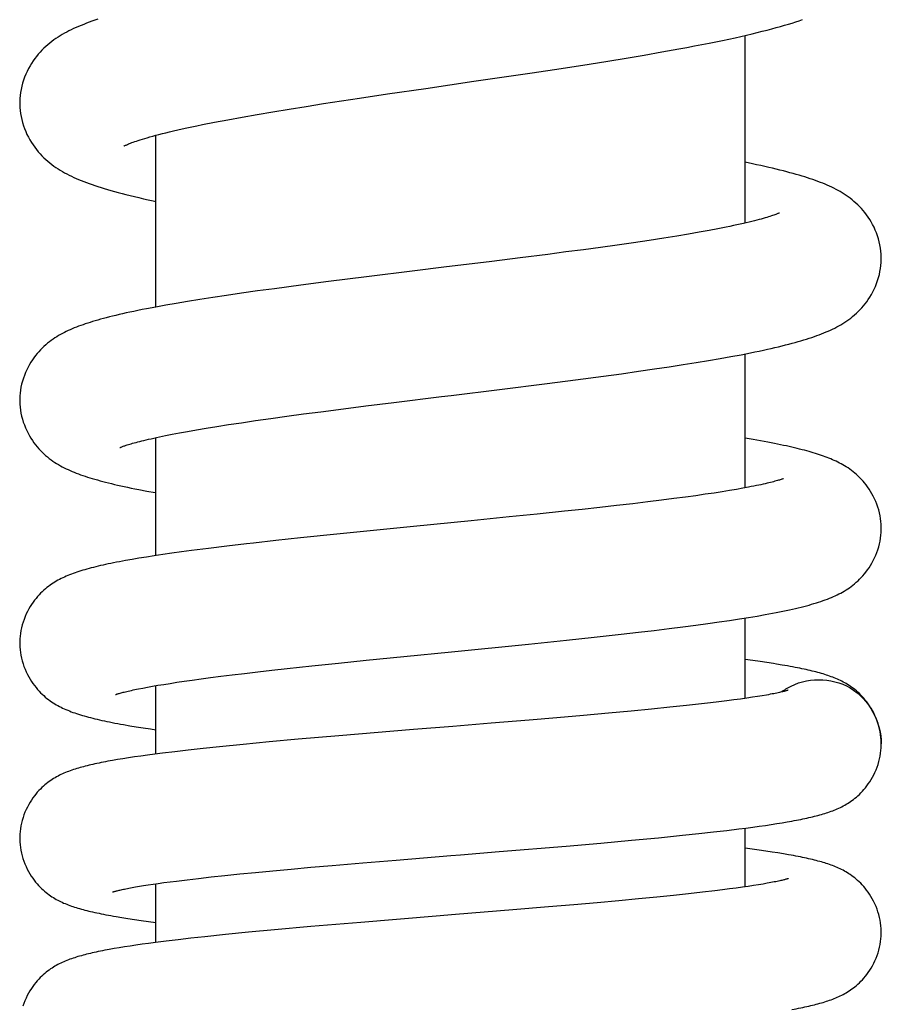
# Model space of a CAD drawing. Header units: millimetres. Extents: x 177 to 351, y 32 to 305.
# Tile 67 of 80: x 306.37 to 310.17, y 255.91 to 260.26. Entities that reach past the tile are written whole.
import ezdxf

# ---------------------------------------------------------------- set-up
doc = ezdxf.new("R2010")
doc.units = ezdxf.units.MM
doc.header["$LTSCALE"] = 30.734
doc.layers.get('0').update_dxf_attribs({"linetype": 'CONTINUOUS'})

msp = doc.modelspace()

# ---------------------------------------------------------------- linework, layer by layer
at = {"color": 7, "linetype": 'Continuous'}
for p, q in [((309.5748, 259.3586), (309.5748, 260.1861)), ((309.2069, 260.113), (309.2812, 260.1264)), ((308.9681, 260.0729), (309.0491, 260.0861)), ((309.0491, 260.0861), (309.1291, 260.0995)), ((309.1291, 260.0995), (309.2069, 260.113)), ((308.6355, 260.0215), (308.7624, 260.0407)), ((308.7624, 260.0407), (308.8866, 260.0599)), ((308.8866, 260.0599), (308.9681, 260.0729)), ((308.3784, 259.9836), (308.6355, 260.0215)), ((307.9973, 259.9277), (308.1654, 259.9524)), ((308.1654, 259.9524), (308.3784, 259.9836)), ((307.7936, 259.8971), (307.8739, 259.9093)), ((307.8739, 259.9093), (307.9973, 259.9277)), ((307.564, 259.861), (307.6384, 259.8729)), ((307.6384, 259.8729), (307.715, 259.885)), ((307.715, 259.885), (307.7936, 259.8971)), ((307.2932, 259.8141), (307.3561, 259.8256)), ((307.3561, 259.8256), (307.4224, 259.8372)), ((307.4224, 259.8372), (307.4919, 259.8491)), ((307.4919, 259.8491), (307.564, 259.861)), ((307.1811, 259.7924), (307.2345, 259.803)), ((307.2345, 259.803), (307.2932, 259.8141)), ((306.9748, 258.9882), (306.9748, 259.7453)), ((309.2727, 259.3013), (309.2151, 259.2921)), ((309.3245, 259.3099), (309.2727, 259.3013)), ((309.3718, 259.3181), (309.3245, 259.3099)), ((309.4149, 259.3259), (309.3718, 259.3181)), ((309.4543, 259.3333), (309.4149, 259.3259)), ((309.4902, 259.3404), (309.4543, 259.3333)), ((309.0099, 259.2617), (308.9363, 259.2514)), ((309.0819, 259.272), (309.0099, 259.2617)), ((309.1511, 259.2823), (309.0819, 259.272)), ((309.2151, 259.2921), (309.1511, 259.2823)), ((308.7038, 259.2205), (308.5815, 259.205)), ((308.7833, 259.2309), (308.7038, 259.2205)), ((308.8608, 259.2411), (308.7833, 259.2309)), ((308.9363, 259.2514), (308.8608, 259.2411)), ((308.5815, 259.205), (308.4565, 259.1894)), ((308.117, 259.1477), (307.9046, 259.1215)), ((307.6149, 259.0847), (307.4979, 259.0691)), ((307.737, 259.1005), (307.6149, 259.0847)), ((307.9046, 259.1215), (307.737, 259.1005)), ((307.3534, 259.049), (307.2875, 259.0394)), ((307.4237, 259.0589), (307.3534, 259.049)), ((307.4979, 259.0691), (307.4237, 259.0589)), ((307.0186, 258.9962), (306.9749, 258.9883)), ((307.0653, 259.0044), (307.0186, 258.9962)), ((307.1152, 259.0127), (307.0653, 259.0044)), ((307.1687, 259.0213), (307.1152, 259.0127)), ((307.226, 259.0302), (307.1687, 259.0213)), ((307.2875, 259.0394), (307.226, 259.0302)), ((306.9749, 258.9883), (306.9342, 258.9805)), ((309.556, 258.778), (309.5975, 258.7862)), ((309.5748, 258.1911), (309.5748, 258.7817)), ((309.3013, 258.7342), (309.3589, 258.7434)), ((309.3589, 258.7434), (309.4131, 258.7524)), ((309.4131, 258.7524), (309.4639, 258.7611)), ((309.4639, 258.7611), (309.5115, 258.7697)), ((309.5115, 258.7697), (309.556, 258.778)), ((308.9503, 258.6835), (309.0294, 258.6943)), ((309.0294, 258.6943), (309.1043, 258.7048)), ((309.1043, 258.7048), (309.1743, 258.715)), ((309.1743, 258.715), (309.2399, 258.7247)), ((309.2399, 258.7247), (309.3013, 258.7342)), ((308.4904, 258.6246), (308.7014, 258.651)), ((308.7014, 258.651), (308.8267, 258.6671)), ((308.8267, 258.6671), (308.9503, 258.6835)), ((307.9014, 258.552), (308.0251, 258.5674)), ((307.6261, 258.5165), (307.7023, 258.5265)), ((307.7023, 258.5265), (307.7807, 258.5367)), ((307.7807, 258.5367), (307.9014, 258.552)), ((307.2963, 258.4695), (307.3533, 258.4782)), ((307.3533, 258.4782), (307.4154, 258.4873)), ((307.4154, 258.4873), (307.482, 258.4968)), ((307.482, 258.4968), (307.5525, 258.5065)), ((307.5525, 258.5065), (307.6261, 258.5165)), ((307.0474, 258.427), (307.0799, 258.4332)), ((307.0799, 258.4332), (307.1154, 258.4397)), ((307.1154, 258.4397), (307.1544, 258.4465)), ((307.1544, 258.4465), (307.1973, 258.4537)), ((307.1973, 258.4537), (307.2444, 258.4614)), ((307.2444, 258.4614), (307.2963, 258.4695)), ((306.9748, 257.8919), (306.9748, 258.4122)), ((306.9907, 258.4156), (307.0178, 258.4212)), ((307.0178, 258.4212), (307.0474, 258.427)), ((309.6094, 258.4041), (309.5748, 258.4101)), ((309.6427, 258.3982), (309.6094, 258.4041)), ((309.6739, 258.3923), (309.6427, 258.3982)), ((306.9349, 258.1766), (306.9725, 258.1697)), ((309.4727, 258.1737), (309.437, 258.1681)), ((309.5057, 258.179), (309.4727, 258.1737)), ((309.536, 258.1841), (309.5057, 258.179)), ((309.5639, 258.1891), (309.536, 258.1841)), ((309.5895, 258.1938), (309.5639, 258.1891)), ((306.9725, 258.1697), (306.9748, 258.1693)), ((309.1445, 258.1288), (309.0784, 258.1209)), ((309.2051, 258.1363), (309.1445, 258.1288)), ((309.2604, 258.1434), (309.2051, 258.1363)), ((309.3105, 258.15), (309.2604, 258.1434)), ((309.3562, 258.1563), (309.3105, 258.15)), ((309.3983, 258.1624), (309.3562, 258.1563)), ((309.437, 258.1681), (309.3983, 258.1624)), ((308.7769, 258.0874), (308.6567, 258.0748)), ((308.8556, 258.0958), (308.7769, 258.0874)), ((308.9329, 258.1043), (308.8556, 258.0958)), ((309.0076, 258.1127), (308.9329, 258.1043)), ((309.0784, 258.1209), (309.0076, 258.1127)), ((308.3664, 258.0455), (308.112, 258.0203)), ((308.5339, 258.0623), (308.3664, 258.0455)), ((308.6567, 258.0748), (308.5339, 258.0623)), ((308.112, 258.0203), (307.7742, 257.9865)), ((307.5052, 257.9581), (307.4067, 257.9472)), ((307.6137, 257.9698), (307.5052, 257.9581)), ((307.7742, 257.9865), (307.6137, 257.9698)), ((307.1332, 257.9141), (307.0878, 257.9081)), ((307.2071, 257.9236), (307.1332, 257.9141)), ((307.2879, 257.9334), (307.2071, 257.9236)), ((306.8416, 257.87), (306.8146, 257.865)), ((306.8703, 257.8751), (306.8416, 257.87)), ((306.9008, 257.8802), (306.8703, 257.8751)), ((306.9334, 257.8855), (306.9008, 257.8802)), ((306.9682, 257.8909), (306.9334, 257.8855)), ((307.0054, 257.8965), (306.9682, 257.8909)), ((307.0452, 257.9022), (307.0054, 257.8965)), ((307.0878, 257.9081), (307.0452, 257.9022)), ((309.5056, 257.6061), (309.5491, 257.6128)), ((309.5491, 257.6128), (309.5896, 257.6193)), ((309.5748, 257.2625), (309.5748, 257.6169)), ((309.5896, 257.6193), (309.6274, 257.6256)), ((309.6274, 257.6256), (309.6626, 257.6318)), ((309.1734, 257.5622), (309.2387, 257.5701)), ((309.2387, 257.5701), (309.2995, 257.5777)), ((309.2995, 257.5777), (309.3562, 257.5851)), ((309.3562, 257.5851), (309.4092, 257.5923)), ((309.4092, 257.5923), (309.459, 257.5993)), ((309.459, 257.5993), (309.5056, 257.6061)), ((308.7857, 257.5191), (308.9087, 257.5322)), ((308.9087, 257.5322), (309.028, 257.5453)), ((309.028, 257.5453), (309.1032, 257.5539)), ((309.1032, 257.5539), (309.1734, 257.5622)), ((308.2791, 257.4679), (308.6192, 257.5019)), ((308.6192, 257.5019), (308.7857, 257.5191)), ((307.9024, 257.4304), (308.0685, 257.447)), ((308.0685, 257.447), (308.2791, 257.4679)), ((309.6083, 257.4292), (309.5748, 257.4338)), ((307.4875, 257.3865), (307.5546, 257.3939)), ((307.5546, 257.3939), (307.6633, 257.4057)), ((307.6633, 257.4057), (307.7803, 257.4179)), ((307.7803, 257.4179), (307.9024, 257.4304)), ((309.6405, 257.4247), (309.6083, 257.4292)), ((309.6706, 257.4202), (309.6405, 257.4247)), ((309.7373, 257.4096), (309.7119, 257.4138)), ((307.1362, 257.3431), (307.1746, 257.3484)), ((307.1746, 257.3484), (307.2164, 257.3539)), ((307.2164, 257.3539), (307.2621, 257.3598)), ((307.2621, 257.3598), (307.3119, 257.366)), ((307.3119, 257.366), (307.3661, 257.3725)), ((307.3661, 257.3725), (307.4246, 257.3793)), ((307.4246, 257.3793), (307.4875, 257.3865)), ((306.8992, 257.3045), (306.9177, 257.3082)), ((306.9177, 257.3082), (306.938, 257.3119)), ((306.938, 257.3119), (306.96, 257.3159)), ((306.96, 257.3159), (306.9839, 257.32)), ((306.9748, 257.017), (306.9748, 257.3184)), ((306.9839, 257.32), (307.0098, 257.3242)), ((307.0098, 257.3242), (307.0378, 257.3287)), ((307.0378, 257.3287), (307.0681, 257.3333)), ((307.0681, 257.3333), (307.1008, 257.3381)), ((307.1008, 257.3381), (307.1362, 257.3431)), ((309.5541, 257.2596), (309.5248, 257.2556)), ((309.5812, 257.2634), (309.5541, 257.2596)), ((309.6061, 257.2671), (309.5812, 257.2634)), ((309.6288, 257.2707), (309.6061, 257.2671)), ((309.6496, 257.2741), (309.6288, 257.2707)), ((309.6684, 257.2773), (309.6496, 257.2741)), ((309.2425, 257.223), (309.1616, 257.2148)), ((309.3155, 257.2307), (309.2425, 257.223)), ((309.3813, 257.238), (309.3155, 257.2307)), ((309.4214, 257.2426), (309.3813, 257.238)), ((309.4585, 257.2471), (309.4214, 257.2426)), ((309.493, 257.2514), (309.4585, 257.2471)), ((309.5248, 257.2556), (309.493, 257.2514)), ((308.744, 257.1769), (308.6212, 257.1665)), ((308.8614, 257.1871), (308.744, 257.1769)), ((308.971, 257.1968), (308.8614, 257.1871)), ((309.0714, 257.2061), (308.971, 257.1968)), ((309.1616, 257.2148), (309.0714, 257.2061)), ((306.8599, 257.1421), (306.8886, 257.1374)), ((306.8886, 257.1374), (306.919, 257.1326)), ((306.919, 257.1326), (306.9513, 257.1277)), ((308.2844, 257.1389), (308.1123, 257.1248)), ((308.4538, 257.1527), (308.2844, 257.1389)), ((308.6212, 257.1665), (308.4538, 257.1527)), ((306.9513, 257.1277), (306.9748, 257.1243)), ((307.783, 257.0975), (307.6036, 257.082)), ((308.1123, 257.1248), (307.783, 257.0975)), ((307.2555, 257.049), (307.1841, 257.0415)), ((307.3598, 257.0594), (307.2555, 257.049)), ((307.4754, 257.0703), (307.3598, 257.0594)), ((307.6036, 257.082), (307.4754, 257.0703)), ((306.855, 257.0002), (306.8303, 256.9963)), ((306.8813, 257.0041), (306.855, 257.0002)), ((306.9091, 257.0081), (306.8813, 257.0041)), ((306.9388, 257.0122), (306.9091, 257.0081)), ((306.9703, 257.0164), (306.9388, 257.0122)), ((307.0039, 257.0207), (306.9703, 257.0164)), ((307.0585, 257.0273), (307.0039, 257.0207)), ((307.1185, 257.0343), (307.0585, 257.0273)), ((307.1841, 257.0415), (307.1185, 257.0343)), ((306.8069, 256.9925), (306.7847, 256.9887)), ((306.8303, 256.9963), (306.8069, 256.9925)), ((309.6082, 256.6947), (309.6368, 256.6986)), ((309.6368, 256.6986), (309.6639, 256.7025)), ((309.6639, 256.7025), (309.6896, 256.7063)), ((309.6896, 256.7063), (309.7139, 256.7101)), ((309.7139, 256.7101), (309.7371, 256.7138)), ((309.7371, 256.7138), (309.7591, 256.7176)), ((309.7591, 256.7176), (309.7801, 256.7213)), ((309.192, 256.6481), (309.2982, 256.6587)), ((309.2982, 256.6587), (309.37, 256.6662)), ((309.37, 256.6662), (309.4353, 256.6734)), ((309.4353, 256.6734), (309.4937, 256.6802)), ((309.4937, 256.6802), (309.546, 256.6866)), ((309.546, 256.6866), (309.578, 256.6907)), ((309.5748, 256.4316), (309.5748, 256.6903)), ((309.578, 256.6907), (309.6082, 256.6947)), ((308.4897, 256.5867), (308.7855, 256.6113)), ((308.7855, 256.6113), (308.9377, 256.6246)), ((308.9377, 256.6246), (309.0724, 256.6367)), ((309.0724, 256.6367), (309.192, 256.6481)), ((309.6052, 256.5975), (309.5748, 256.6015)), ((309.6363, 256.5933), (309.6052, 256.5975)), ((309.6656, 256.5891), (309.6363, 256.5933)), ((309.6931, 256.585), (309.6656, 256.5891)), ((309.719, 256.5809), (309.6931, 256.585)), ((309.7432, 256.5769), (309.719, 256.5809)), ((307.6591, 256.5176), (307.7524, 256.5258)), ((307.7524, 256.5258), (307.8875, 256.5373)), ((307.8875, 256.5373), (308.0353, 256.5496)), ((307.2195, 256.475), (307.2798, 256.4814)), ((307.2798, 256.4814), (307.3451, 256.4881)), ((307.3451, 256.4881), (307.4153, 256.4951)), ((307.4153, 256.4951), (307.4909, 256.5023)), ((307.4909, 256.5023), (307.5721, 256.5098)), ((307.5721, 256.5098), (307.6591, 256.5176)), ((306.9031, 256.4337), (306.9215, 256.4367)), ((306.9215, 256.4367), (306.9414, 256.4398)), ((306.9414, 256.4398), (306.9629, 256.443)), ((306.9629, 256.443), (306.9862, 256.4464)), ((306.9748, 256.1861), (306.9748, 256.4448)), ((306.9862, 256.4464), (307.0111, 256.4498)), ((307.0111, 256.4498), (307.0379, 256.4534)), ((307.0379, 256.4534), (307.0665, 256.4571)), ((307.0665, 256.4571), (307.113, 256.4628)), ((307.113, 256.4628), (307.1639, 256.4688)), ((307.1639, 256.4688), (307.2195, 256.475)), ((309.6116, 256.4371), (309.588, 256.4335)), ((309.6334, 256.4405), (309.6116, 256.4371)), ((309.6533, 256.4438), (309.6334, 256.4405)), ((309.6715, 256.4469), (309.6533, 256.4438)), ((306.8565, 256.4254), (306.8707, 256.4281)), ((306.8707, 256.4281), (306.8862, 256.4308)), ((306.8862, 256.4308), (306.9031, 256.4337)), ((309.2579, 256.3937), (309.1844, 256.3862)), ((309.3249, 256.4008), (309.2579, 256.3937)), ((309.3857, 256.4076), (309.3249, 256.4008)), ((309.4407, 256.414), (309.3857, 256.4076)), ((309.4744, 256.4182), (309.4407, 256.414)), ((309.5058, 256.4222), (309.4744, 256.4182)), ((309.5351, 256.4261), (309.5058, 256.4222)), ((309.5625, 256.4299), (309.5351, 256.4261)), ((309.588, 256.4335), (309.5625, 256.4299)), ((308.8183, 256.3524), (308.7074, 256.3429)), ((308.9215, 256.3615), (308.8183, 256.3524)), ((309.0167, 256.3701), (308.9215, 256.3615)), ((309.1042, 256.3784), (309.0167, 256.3701)), ((309.1844, 256.3862), (309.1042, 256.3784)), ((308.7074, 256.3429), (308.5494, 256.3297)), ((306.8256, 256.2962), (306.8523, 256.292)), ((306.8523, 256.292), (306.8806, 256.2878)), ((306.8806, 256.2878), (306.9108, 256.2834)), ((306.9108, 256.2834), (306.9428, 256.279)), ((306.9428, 256.279), (306.9748, 256.2748)), ((307.8789, 256.2747), (307.6592, 256.256)), ((308.2112, 256.302), (307.8789, 256.2747)), ((307.2821, 256.2208), (307.1916, 256.2114)), ((307.384, 256.2308), (307.2821, 256.2208)), ((307.4983, 256.2416), (307.384, 256.2308)), ((307.6592, 256.256), (307.4983, 256.2416)), ((306.8875, 256.1741), (306.8616, 256.1703)), ((306.9147, 256.178), (306.8875, 256.1741)), ((306.9433, 256.1819), (306.9147, 256.178)), ((306.9734, 256.1859), (306.9433, 256.1819)), ((307.0215, 256.192), (306.9734, 256.1859)), ((307.0736, 256.1982), (307.0215, 256.192)), ((307.1301, 256.2047), (307.0736, 256.1982)), ((307.1916, 256.2114), (307.1301, 256.2047)), ((306.7913, 256.1589), (306.7701, 256.1552)), ((306.8136, 256.1627), (306.7913, 256.1589)), ((306.837, 256.1665), (306.8136, 256.1627)), ((306.8616, 256.1703), (306.837, 256.1665))]:
    msp.add_line(p, q, dxfattribs=at)
for points in [[(306.7195, 260.2572), (306.7063, 260.2527), (306.6934, 260.2483), (306.681, 260.2438), (306.6689, 260.2393), (306.657, 260.2347), (306.6456, 260.2301), (306.6343, 260.2255), (306.6234, 260.2207), (306.6127, 260.2159), (306.6023, 260.211), (306.5921, 260.2059), (306.5821, 260.2008), (306.5723, 260.1955), (306.5627, 260.19), (306.5532, 260.1844), (306.5439, 260.1786), (306.5346, 260.1724), (306.5255, 260.166), (306.5164, 260.1593), (306.5074, 260.1523), (306.4985, 260.1449), (306.4898, 260.1372), (306.4813, 260.1292), (306.4729, 260.1209), (306.4648, 260.1122), (306.4569, 260.1032), (306.4491, 260.0937), (306.4416, 260.0838), (306.4342, 260.0735), (306.4271, 260.0626), (306.4203, 260.0514), (306.4137, 260.0396), (306.4076, 260.0274), (306.4019, 260.0149), (306.3966, 260.002), (306.3918, 259.9888), (306.3876, 259.9753), (306.3839, 259.9617), (306.3809, 259.948), (306.3784, 259.9344), (306.3766, 259.9208), (306.3754, 259.9074), (306.3749, 259.8944), (306.3748, 259.8878)], [(309.2812, 260.1264), (309.3166, 260.1329), (309.3508, 260.1394), (309.3837, 260.1457), (309.4153, 260.152), (309.4456, 260.1581), (309.4748, 260.1642), (309.5029, 260.1701), (309.5298, 260.176), (309.5558, 260.1817), (309.5807, 260.1874), (309.6047, 260.1931), (309.6278, 260.1986), (309.65, 260.2041), (309.6713, 260.2096), (309.6917, 260.2149), (309.7112, 260.2202), (309.7299, 260.2254), (309.7477, 260.2305), (309.7648, 260.2356), (309.7813, 260.2406), (309.7971, 260.2456), (309.8123, 260.2506), (309.827, 260.2555)], [(306.3748, 259.8878), (306.3749, 259.8816), (306.3754, 259.8684), (306.3766, 259.8551), (306.3784, 259.8416), (306.3808, 259.8281), (306.3837, 259.8146), (306.3873, 259.8012), (306.3915, 259.7879), (306.3961, 259.7748), (306.4014, 259.7619), (306.407, 259.7494), (306.4132, 259.7371), (306.4197, 259.7253), (306.4265, 259.7139), (306.4336, 259.703), (306.441, 259.6926), (306.4486, 259.6826), (306.4564, 259.6731), (306.4644, 259.6639), (306.4727, 259.6551), (306.4811, 259.6467), (306.4896, 259.6387), (306.4984, 259.631), (306.5073, 259.6236), (306.5164, 259.6165), (306.5256, 259.6097), (306.5348, 259.6033), (306.5441, 259.5972), (306.5535, 259.5913), (306.563, 259.5857), (306.5727, 259.5803), (306.5825, 259.575), (306.5926, 259.5699), (306.6028, 259.5649), (306.6133, 259.56), (306.624, 259.5552), (306.6349, 259.5505), (306.6462, 259.5459), (306.6577, 259.5414), (306.6695, 259.5369), (306.6816, 259.5325), (306.6941, 259.5281), (306.7069, 259.5237), (306.7201, 259.5193), (306.7337, 259.515), (306.7478, 259.5107), (306.7624, 259.5063), (306.7774, 259.502), (306.7931, 259.4976), (306.8093, 259.4932), (306.8261, 259.4888), (306.8436, 259.4843), (306.8617, 259.4797), (306.8806, 259.4752), (306.9001, 259.4706), (306.9205, 259.4659), (306.9415, 259.4612), (306.9634, 259.4564), (306.9748, 259.4539)], [(306.8342, 259.6979), (306.8344, 259.698), (306.835, 259.6984), (306.8359, 259.6989), (306.8372, 259.6996), (306.8389, 259.7004), (306.8411, 259.7014), (306.8437, 259.7026), (306.8467, 259.704), (306.8502, 259.7055), (306.8543, 259.7072), (306.8588, 259.709), (306.8638, 259.711), (306.8695, 259.7131), (306.8757, 259.7154), (306.8825, 259.7178), (306.8899, 259.7203), (306.898, 259.723), (306.9068, 259.7258), (306.9163, 259.7287), (306.9265, 259.7318), (306.9374, 259.735), (306.9491, 259.7383), (306.9616, 259.7418), (306.9749, 259.7454), (306.9889, 259.749), (307.0039, 259.7528), (307.0196, 259.7567), (307.0362, 259.7608), (307.0538, 259.7649), (307.0722, 259.7691), (307.0916, 259.7735), (307.112, 259.778), (307.1336, 259.7826), (307.1566, 259.7874), (307.1811, 259.7924)], [(310.1748, 259.2026), (310.1747, 259.2091), (310.1742, 259.222), (310.173, 259.2352), (310.1712, 259.2485), (310.1688, 259.262), (310.1658, 259.2754), (310.1622, 259.2888), (310.1581, 259.3021), (310.1534, 259.315), (310.1482, 259.3277), (310.1426, 259.34), (310.1366, 259.3519), (310.1302, 259.3634), (310.1235, 259.3745), (310.1166, 259.385), (310.1094, 259.3951), (310.1021, 259.4047), (310.0946, 259.4139), (310.0869, 259.4227), (310.079, 259.4311), (310.0709, 259.4391), (310.0627, 259.4468), (310.0543, 259.4542), (310.0458, 259.4613), (310.0372, 259.468), (310.0285, 259.4744), (310.0197, 259.4805), (310.0109, 259.4863), (310.0021, 259.4918), (309.9932, 259.4971), (309.9841, 259.5022), (309.975, 259.5071), (309.9656, 259.5118), (309.9561, 259.5164), (309.9465, 259.5209), (309.9367, 259.5253), (309.9266, 259.5296), (309.9164, 259.5338), (309.9059, 259.538), (309.8952, 259.542), (309.8843, 259.546), (309.8731, 259.55), (309.8616, 259.5539), (309.8499, 259.5578), (309.8378, 259.5616), (309.8254, 259.5655), (309.8126, 259.5693), (309.7994, 259.5731), (309.7859, 259.5769), (309.772, 259.5807), (309.7576, 259.5846), (309.7428, 259.5884), (309.7275, 259.5922), (309.7117, 259.5961), (309.6955, 259.6), (309.6787, 259.6039), (309.6614, 259.6079), (309.6435, 259.6119), (309.625, 259.6159), (309.606, 259.6199), (309.5748, 259.6264)], [(309.725, 259.4034), (309.725, 259.4034), (309.7249, 259.4033), (309.7245, 259.4031), (309.7236, 259.4027), (309.7223, 259.4021), (309.7206, 259.4013), (309.7185, 259.4003), (309.7159, 259.3992), (309.7128, 259.398), (309.7092, 259.3966), (309.7051, 259.3951), (309.7006, 259.3934), (309.6955, 259.3916), (309.6899, 259.3897), (309.6837, 259.3877), (309.6771, 259.3856), (309.6699, 259.3834), (309.6621, 259.3811), (309.6538, 259.3787), (309.645, 259.3762), (309.6356, 259.3737), (309.6256, 259.371), (309.615, 259.3683), (309.6038, 259.3655), (309.592, 259.3626), (309.5795, 259.3597), (309.5664, 259.3567), (309.5526, 259.3536), (309.5381, 259.3504), (309.5229, 259.3471), (309.5069, 259.3438), (309.4902, 259.3404)], [(308.4565, 259.1894), (308.2449, 259.1633), (308.117, 259.1477)], [(309.5975, 258.7862), (309.6172, 258.7902), (309.6362, 258.7942), (309.6545, 258.7981), (309.6722, 258.802), (309.6894, 258.8058), (309.7059, 258.8096), (309.7219, 258.8134), (309.7374, 258.8172), (309.7524, 258.8209), (309.7669, 258.8246), (309.781, 258.8284), (309.7946, 258.8321), (309.8078, 258.8358), (309.8206, 258.8395), (309.8331, 258.8432), (309.8452, 258.847), (309.8569, 258.8507), (309.8683, 258.8545), (309.8795, 258.8583), (309.8903, 258.8622), (309.9009, 258.8661), (309.9113, 258.87), (309.9214, 258.8741), (309.9314, 258.8782), (309.9411, 258.8824), (309.9506, 258.8867), (309.96, 258.8911), (309.9692, 258.8956), (309.9783, 258.9003), (309.9873, 258.9051), (309.9961, 258.9102), (310.0049, 258.9154), (310.0136, 258.9209), (310.0224, 258.9267), (310.031, 258.9329), (310.0397, 258.9393), (310.0482, 258.9461), (310.0566, 258.9531), (310.0649, 258.9605), (310.0729, 258.9681), (310.0807, 258.976), (310.0883, 258.9843), (310.0958, 258.9929), (310.1032, 259.002), (310.1104, 259.0115), (310.1175, 259.0216), (310.1244, 259.0322), (310.131, 259.0433), (310.1374, 259.0549), (310.1433, 259.0668), (310.1489, 259.0792), (310.154, 259.0918), (310.1586, 259.1048), (310.1626, 259.1179), (310.1661, 259.1311), (310.169, 259.1444), (310.1714, 259.1576), (310.1731, 259.1708), (310.1742, 259.1839), (310.1747, 259.1967), (310.1748, 259.2026)], [(306.9342, 258.9805), (306.9149, 258.9767), (306.8963, 258.9729), (306.8784, 258.9692), (306.8611, 258.9656), (306.8445, 258.962), (306.8285, 258.9584), (306.8131, 258.9549), (306.7983, 258.9514), (306.784, 258.9479), (306.7702, 258.9445), (306.7568, 258.9411), (306.7439, 258.9377), (306.7315, 258.9343), (306.7194, 258.9309), (306.7077, 258.9275), (306.6963, 258.9241), (306.6853, 258.9207), (306.6746, 258.9173), (306.6642, 258.9138), (306.6541, 258.9104), (306.6442, 258.9068), (306.6345, 258.9033), (306.625, 258.8996), (306.6157, 258.8959), (306.6066, 258.8922), (306.5977, 258.8883), (306.5889, 258.8843), (306.5802, 258.8802), (306.5717, 258.876), (306.5633, 258.8716), (306.5549, 258.8671), (306.5466, 258.8624), (306.5384, 258.8575), (306.5302, 258.8523), (306.522, 258.8468), (306.5138, 258.841), (306.5056, 258.8348), (306.4975, 258.8284), (306.4895, 258.8216), (306.4816, 258.8145), (306.4739, 258.8071), (306.4663, 258.7994), (306.4589, 258.7913), (306.4517, 258.7829), (306.4446, 258.7741), (306.4376, 258.7649), (306.4308, 258.7551), (306.4242, 258.7449), (306.4177, 258.7341), (306.4116, 258.7229), (306.4058, 258.7112), (306.4004, 258.6992), (306.3954, 258.6868), (306.3909, 258.6741), (306.3869, 258.6612), (306.3834, 258.6482), (306.3805, 258.6351), (306.3782, 258.622), (306.3765, 258.609), (306.3754, 258.5962), (306.3749, 258.5836), (306.3748, 258.5774)], [(308.0251, 258.5674), (308.2351, 258.5932), (308.2774, 258.5984), (308.4904, 258.6246)], [(306.3748, 258.5774), (306.3749, 258.5717), (306.3754, 258.5592), (306.3765, 258.5463), (306.3781, 258.5333), (306.3804, 258.5202), (306.3833, 258.5071), (306.3867, 258.494), (306.3907, 258.481), (306.3953, 258.4683), (306.4003, 258.4558), (306.4057, 258.4437), (306.4116, 258.4319), (306.4178, 258.4206), (306.4242, 258.4098), (306.4309, 258.3995), (306.4378, 258.3897), (306.4449, 258.3804), (306.452, 258.3716), (306.4592, 258.3632), (306.4665, 258.3554), (306.4738, 258.3478), (306.4813, 258.3407), (306.489, 258.3338), (306.4968, 258.3272), (306.5048, 258.3208), (306.5129, 258.3147), (306.521, 258.3089), (306.5293, 258.3033), (306.5375, 258.2981), (306.5457, 258.2932), (306.5541, 258.2884), (306.5625, 258.2838), (306.5709, 258.2795), (306.5795, 258.2752), (306.5883, 258.2711), (306.5971, 258.2672), (306.6061, 258.2633), (306.6152, 258.2596), (306.6245, 258.2559), (306.6339, 258.2523), (306.6435, 258.2488), (306.6534, 258.2453), (306.6634, 258.2419), (306.6737, 258.2386), (306.6842, 258.2353), (306.695, 258.232), (306.7061, 258.2287), (306.7175, 258.2255), (306.7292, 258.2223), (306.7412, 258.219), (306.7535, 258.2158), (306.7662, 258.2126), (306.7793, 258.2094), (306.7928, 258.2062), (306.8067, 258.203), (306.821, 258.1998), (306.8357, 258.1966), (306.851, 258.1933), (306.8667, 258.19), (306.8829, 258.1867), (306.8997, 258.1834), (306.9349, 258.1766)], [(306.8171, 258.3683), (306.8171, 258.3683), (306.8171, 258.3683), (306.8175, 258.3685), (306.8183, 258.3689), (306.8195, 258.3694), (306.8211, 258.37), (306.823, 258.3709), (306.8254, 258.3718), (306.8282, 258.3729), (306.8314, 258.3741), (306.8351, 258.3754), (306.8392, 258.3768), (306.8437, 258.3784), (306.8487, 258.38), (306.8541, 258.3817), (306.8599, 258.3835), (306.8662, 258.3853), (306.873, 258.3873), (306.8802, 258.3893), (306.8878, 258.3914), (306.8959, 258.3935), (306.9044, 258.3957), (306.9135, 258.398), (306.923, 258.4003), (306.9329, 258.4027), (306.9434, 258.4052), (306.9544, 258.4077), (306.966, 258.4103), (306.9781, 258.4129), (306.9907, 258.4156)], [(310.1748, 258.0121), (310.1747, 258.0181), (310.1742, 258.0302), (310.1732, 258.0427), (310.1716, 258.0552), (310.1694, 258.0679), (310.1666, 258.0806), (310.1634, 258.0933), (310.1595, 258.1059), (310.1552, 258.1182), (310.1504, 258.1304), (310.1452, 258.1422), (310.1396, 258.1536), (310.1337, 258.1646), (310.1275, 258.1752), (310.1211, 258.1852), (310.1145, 258.1947), (310.1078, 258.2037), (310.1011, 258.2123), (310.0942, 258.2204), (310.0872, 258.2282), (310.08, 258.2356), (310.0728, 258.2426), (310.0655, 258.2494), (310.058, 258.2558), (310.0505, 258.2619), (310.043, 258.2677), (310.0355, 258.2732), (310.0279, 258.2784), (310.0205, 258.2832), (310.013, 258.2878), (310.0055, 258.2922), (309.998, 258.2964), (309.9905, 258.3004), (309.9829, 258.3042), (309.9752, 258.3079), (309.9675, 258.3115), (309.9597, 258.315), (309.9518, 258.3183), (309.9438, 258.3216), (309.9357, 258.3247), (309.9275, 258.3278), (309.9192, 258.3309), (309.9107, 258.3339), (309.902, 258.3368), (309.8932, 258.3397), (309.8842, 258.3425), (309.875, 258.3453), (309.8655, 258.3481), (309.8559, 258.3509), (309.8459, 258.3536), (309.8358, 258.3564), (309.8253, 258.3591), (309.8146, 258.3619), (309.8036, 258.3646), (309.7922, 258.3673), (309.7806, 258.37), (309.7686, 258.3728), (309.7563, 258.3755), (309.7436, 258.3783), (309.7305, 258.381), (309.717, 258.3838), (309.7031, 258.3866), (309.6739, 258.3923)], [(309.7436, 258.2317), (309.7437, 258.2318), (309.7433, 258.2316), (309.7426, 258.2313), (309.7414, 258.2308), (309.7398, 258.2302), (309.7378, 258.2295), (309.7354, 258.2286), (309.7325, 258.2276), (309.7292, 258.2265), (309.7254, 258.2253), (309.7211, 258.224), (309.7165, 258.2226), (309.7113, 258.2212), (309.7057, 258.2196), (309.6997, 258.218), (309.6932, 258.2163), (309.6862, 258.2145), (309.6787, 258.2127), (309.6708, 258.2108), (309.6624, 258.2089), (309.6535, 258.2069), (309.6441, 258.2048), (309.6342, 258.2027), (309.6238, 258.2006), (309.6129, 258.1984), (309.6015, 258.1961), (309.5895, 258.1938)], [(309.6626, 257.6318), (309.6793, 257.6349), (309.6955, 257.6379), (309.7112, 257.641), (309.7264, 257.644), (309.7411, 257.647), (309.7554, 257.65), (309.7693, 257.653), (309.7828, 257.656), (309.7959, 257.659), (309.8087, 257.662), (309.8211, 257.665), (309.8331, 257.6681), (309.8448, 257.6712), (309.8561, 257.6742), (309.8672, 257.6773), (309.8779, 257.6805), (309.8884, 257.6837), (309.8985, 257.6869), (309.9084, 257.6901), (309.9181, 257.6935), (309.9276, 257.6969), (309.9368, 257.7003), (309.9459, 257.7038), (309.9547, 257.7075), (309.9633, 257.7112), (309.9718, 257.7149), (309.98, 257.7188), (309.9881, 257.7229), (309.9961, 257.727), (310.0039, 257.7313), (310.0116, 257.7357), (310.0193, 257.7404), (310.0269, 257.7453), (310.0345, 257.7505), (310.0421, 257.756), (310.0497, 257.7617), (310.0572, 257.7678), (310.0646, 257.7742), (310.072, 257.7809), (310.0792, 257.7879), (310.0863, 257.7952), (310.0934, 257.803), (310.1004, 257.8111), (310.1072, 257.8197), (310.114, 257.8288), (310.1206, 257.8384), (310.1271, 257.8485), (310.1334, 257.8591), (310.1393, 257.8701), (310.145, 257.8816), (310.1502, 257.8935), (310.1551, 257.9056), (310.1594, 257.9181), (310.1633, 257.9307), (310.1666, 257.9435), (310.1694, 257.9563), (310.1716, 257.9692), (310.1732, 257.9819), (310.1742, 257.9944), (310.1747, 258.0066), (310.1748, 258.0121)], [(307.4067, 257.9472), (307.3758, 257.9437), (307.2879, 257.9334)], [(306.8146, 257.865), (306.8017, 257.8625), (306.7892, 257.8601), (306.777, 257.8576), (306.7651, 257.8551), (306.7536, 257.8527), (306.7423, 257.8502), (306.7314, 257.8477), (306.7206, 257.8452), (306.7102, 257.8427), (306.7001, 257.8402), (306.6902, 257.8376), (306.6805, 257.8351), (306.6711, 257.8325), (306.6619, 257.8299), (306.6529, 257.8272), (306.6441, 257.8246), (306.6355, 257.8218), (306.6271, 257.8191), (306.6188, 257.8162), (306.6107, 257.8133), (306.6027, 257.8104), (306.5948, 257.8073), (306.5871, 257.8042), (306.5795, 257.801), (306.5721, 257.7976), (306.5647, 257.7942), (306.5575, 257.7907), (306.5504, 257.7871), (306.5434, 257.7833), (306.5364, 257.7794), (306.5295, 257.7753), (306.5226, 257.771), (306.5157, 257.7664), (306.5088, 257.7616), (306.5019, 257.7565), (306.4949, 257.7511), (306.4879, 257.7453), (306.481, 257.7393), (306.4741, 257.7329), (306.4672, 257.7261), (306.4604, 257.719), (306.4536, 257.7115), (306.4469, 257.7036), (306.4403, 257.6952), (306.4338, 257.6864), (306.4274, 257.677), (306.4211, 257.6671), (306.415, 257.6568), (306.4092, 257.6459), (306.4037, 257.6346), (306.3986, 257.623), (306.3939, 257.611), (306.3897, 257.5989), (306.386, 257.5865), (306.3827, 257.574), (306.3801, 257.5615), (306.3779, 257.549), (306.3764, 257.5366), (306.3754, 257.5244), (306.3749, 257.5125), (306.3748, 257.5068)], [(306.3748, 257.5068), (306.3749, 257.5014), (306.3753, 257.4894), (306.3763, 257.4772), (306.3779, 257.4648), (306.38, 257.4523), (306.3827, 257.4399), (306.3858, 257.4275), (306.3895, 257.4152), (306.3937, 257.403), (306.3984, 257.3911), (306.4035, 257.3795), (306.4089, 257.3683), (306.4147, 257.3574), (306.4208, 257.347), (306.4271, 257.337), (306.4335, 257.3275), (306.4401, 257.3185), (306.4468, 257.3101), (306.4536, 257.3021), (306.4603, 257.2946), (306.4671, 257.2875), (306.474, 257.2807), (306.4809, 257.2744), (306.4878, 257.2683), (306.4948, 257.2626), (306.5017, 257.2572), (306.5086, 257.2521), (306.5155, 257.2473), (306.5224, 257.2428), (306.5293, 257.2385), (306.5362, 257.2344), (306.5431, 257.2305), (306.5501, 257.2268), (306.5571, 257.2232), (306.5643, 257.2197), (306.5716, 257.2163), (306.579, 257.2131), (306.5865, 257.2099), (306.5941, 257.2068), (306.6018, 257.2038), (306.6097, 257.2009), (306.6177, 257.1981), (306.6258, 257.1953), (306.6341, 257.1926), (306.6425, 257.19), (306.6511, 257.1874), (306.6598, 257.1848), (306.6688, 257.1823), (306.6779, 257.1798), (306.6873, 257.1774), (306.6969, 257.175), (306.7067, 257.1725), (306.7168, 257.1702), (306.7271, 257.1678), (306.7377, 257.1654), (306.7486, 257.1631), (306.7597, 257.1607), (306.7711, 257.1584), (306.7828, 257.1561), (306.7948, 257.1538), (306.8072, 257.1514), (306.8198, 257.1491), (306.8328, 257.1468), (306.8599, 257.1421)], [(309.7119, 257.4138), (309.6986, 257.4159), (309.6706, 257.4202)], [(310.1748, 257.0614), (310.1747, 257.0669), (310.1743, 257.0786), (310.1733, 257.0905), (310.1718, 257.1027), (310.1697, 257.1149), (310.1671, 257.1272), (310.164, 257.1395), (310.1603, 257.1517), (310.1562, 257.1637), (310.1516, 257.1755), (310.1466, 257.187), (310.1412, 257.1981), (310.1355, 257.2088), (310.1296, 257.219), (310.1234, 257.2288), (310.1172, 257.238), (310.1108, 257.2468), (310.1043, 257.255), (310.0977, 257.2628), (310.0911, 257.2702), (310.0845, 257.2771), (310.0779, 257.2836), (310.0714, 257.2897), (310.0648, 257.2955), (310.0583, 257.3009), (310.0518, 257.306), (310.0453, 257.3108), (310.0389, 257.3153), (310.0325, 257.3196), (310.0262, 257.3236), (310.0198, 257.3274), (310.0135, 257.3311), (310.0071, 257.3346), (310.0006, 257.3379), (309.9941, 257.3411), (309.9875, 257.3442), (309.9809, 257.3472), (309.9742, 257.3501), (309.9675, 257.3528), (309.9606, 257.3555), (309.9537, 257.3581), (309.9467, 257.3606), (309.9396, 257.3631), (309.9325, 257.3655), (309.9252, 257.3678), (309.9178, 257.37), (309.9103, 257.3723), (309.9026, 257.3745), (309.8947, 257.3766), (309.8867, 257.3788), (309.8785, 257.3809), (309.8701, 257.383), (309.8615, 257.385), (309.8527, 257.3871), (309.8436, 257.3891), (309.8343, 257.3912), (309.8247, 257.3932), (309.8149, 257.3952), (309.8048, 257.3973), (309.7944, 257.3993), (309.7836, 257.4013), (309.7726, 257.4034), (309.7612, 257.4054), (309.7373, 257.4096)], [(306.7972, 257.279), (306.7973, 257.279), (306.7977, 257.2792), (306.7985, 257.2795), (306.7997, 257.2799), (306.8011, 257.2804), (306.803, 257.2811), (306.8052, 257.2818), (306.8078, 257.2826), (306.8107, 257.2835), (306.814, 257.2845), (306.8177, 257.2856), (306.8217, 257.2867), (306.8261, 257.2879), (306.8308, 257.2892), (306.8359, 257.2905), (306.8414, 257.2918), (306.8473, 257.2933), (306.8535, 257.2947), (306.8602, 257.2963), (306.8672, 257.2978), (306.8746, 257.2994), (306.8824, 257.3011), (306.8906, 257.3028), (306.8992, 257.3045)], [(309.7644, 257.2986), (309.7645, 257.2986), (309.7644, 257.2986), (309.7641, 257.2985), (309.7634, 257.2983), (309.7625, 257.298), (309.7613, 257.2976), (309.7597, 257.2971), (309.7578, 257.2965), (309.7556, 257.2959), (309.7531, 257.2952), (309.7502, 257.2944), (309.7469, 257.2935), (309.7433, 257.2926), (309.7393, 257.2916), (309.735, 257.2906), (309.7302, 257.2895), (309.7251, 257.2884), (309.7195, 257.2872), (309.7136, 257.2859), (309.7071, 257.2846), (309.7003, 257.2832), (309.693, 257.2818), (309.6852, 257.2803), (309.677, 257.2788), (309.6684, 257.2773)], [(309.7801, 256.7213), (309.7902, 256.7232), (309.8001, 256.725), (309.8097, 256.7269), (309.8192, 256.7288), (309.8284, 256.7307), (309.8375, 256.7326), (309.8463, 256.7346), (309.855, 256.7365), (309.8634, 256.7385), (309.8717, 256.7404), (309.8798, 256.7424), (309.8877, 256.7445), (309.8955, 256.7465), (309.9031, 256.7486), (309.9106, 256.7507), (309.918, 256.7529), (309.9253, 256.7551), (309.9325, 256.7574), (309.9396, 256.7598), (309.9466, 256.7622), (309.9536, 256.7647), (309.9605, 256.7672), (309.9673, 256.7699), (309.9741, 256.7727), (309.9808, 256.7756), (309.9875, 256.7785), (309.9941, 256.7816), (310.0006, 256.7848), (310.007, 256.7882), (310.0135, 256.7917), (310.0198, 256.7953), (310.0262, 256.7991), (310.0325, 256.8031), (310.0389, 256.8074), (310.0453, 256.8119), (310.0518, 256.8167), (310.0583, 256.8218), (310.0648, 256.8273), (310.0714, 256.833), (310.078, 256.8392), (310.0846, 256.8457), (310.0913, 256.8527), (310.0979, 256.86), (310.1044, 256.8679), (310.1109, 256.8762), (310.1173, 256.8849), (310.1236, 256.8942), (310.1298, 256.904), (310.1357, 256.9143), (310.1414, 256.925), (310.1468, 256.9362), (310.1518, 256.9477), (310.1564, 256.9595), (310.1605, 256.9715), (310.1641, 256.9837), (310.1672, 256.996), (310.1698, 257.0083), (310.1718, 257.0205), (310.1733, 257.0327), (310.1743, 257.0446), (310.1748, 257.0563), (310.1748, 257.0613)], [(306.7847, 256.9887), (306.7741, 256.9868), (306.7637, 256.9849), (306.7536, 256.983), (306.7437, 256.9811), (306.7341, 256.9792), (306.7247, 256.9772), (306.7154, 256.9753), (306.7064, 256.9734), (306.6976, 256.9714), (306.689, 256.9694), (306.6806, 256.9674), (306.6724, 256.9654), (306.6643, 256.9634), (306.6564, 256.9613), (306.6486, 256.9592), (306.641, 256.9571), (306.6336, 256.9549), (306.6262, 256.9527), (306.6189, 256.9504), (306.6118, 256.9481), (306.6047, 256.9457), (306.5976, 256.9432), (306.5907, 256.9406), (306.5838, 256.9379), (306.577, 256.9352), (306.5702, 256.9323), (306.5635, 256.9293), (306.5569, 256.9263), (306.5503, 256.9231), (306.5438, 256.9197), (306.5374, 256.9163), (306.531, 256.9126), (306.5246, 256.9088), (306.5182, 256.9048), (306.5118, 256.9006), (306.5053, 256.8961), (306.4988, 256.8913), (306.4923, 256.8862), (306.4857, 256.8808), (306.4791, 256.8751), (306.4725, 256.869), (306.4659, 256.8625), (306.4592, 256.8555), (306.4526, 256.8482), (306.446, 256.8404), (306.4395, 256.8321), (306.433, 256.8234), (306.4267, 256.8141), (306.4205, 256.8043), (306.4145, 256.794), (306.4087, 256.7833), (306.4033, 256.7721), (306.3982, 256.7606), (306.3936, 256.7488), (306.3894, 256.7367), (306.3857, 256.7245), (306.3826, 256.7121), (306.38, 256.6998), (306.3779, 256.6875), (306.3763, 256.6753), (306.3753, 256.6632), (306.3749, 256.6515), (306.3748, 256.6459)], [(306.3748, 256.6459), (306.3748, 256.6409), (306.3753, 256.6292), (306.3763, 256.6173), (306.3778, 256.6051), (306.3798, 256.5929), (306.3824, 256.5805), (306.3855, 256.5683), (306.3891, 256.5561), (306.3932, 256.544), (306.3978, 256.5322), (306.4028, 256.5207), (306.4082, 256.5096), (306.4138, 256.4989), (306.4198, 256.4886), (306.4259, 256.4788), (306.4322, 256.4695), (306.4387, 256.4607), (306.4452, 256.4524), (306.4517, 256.4446), (306.4583, 256.4372), (306.4649, 256.4303), (306.4716, 256.4237), (306.4782, 256.4176), (306.4847, 256.4118), (306.4913, 256.4064), (306.4978, 256.4013), (306.5042, 256.3965), (306.5106, 256.392), (306.517, 256.3877), (306.5234, 256.3837), (306.5297, 256.3799), (306.5361, 256.3762), (306.5425, 256.3727), (306.549, 256.3694), (306.5555, 256.3662), (306.5621, 256.3631), (306.5687, 256.3601), (306.5754, 256.3573), (306.5822, 256.3545), (306.589, 256.3518), (306.5959, 256.3493), (306.6029, 256.3468), (306.6099, 256.3443), (306.6171, 256.342), (306.6243, 256.3397), (306.6317, 256.3374), (306.6392, 256.3352), (306.6468, 256.3331), (306.6546, 256.3309), (306.6626, 256.3288), (306.6708, 256.3268), (306.6792, 256.3247), (306.6878, 256.3227), (306.6966, 256.3206), (306.7057, 256.3186), (306.715, 256.3166), (306.7246, 256.3146), (306.7345, 256.3126), (306.7447, 256.3105), (306.7552, 256.3085), (306.766, 256.3065), (306.7772, 256.3045), (306.7887, 256.3024), (306.8007, 256.3004), (306.8256, 256.2962)], [(308.0353, 256.5496), (308.277, 256.5693), (308.319, 256.5728), (308.4897, 256.5867)], [(310.1748, 256.2305), (310.1747, 256.2361), (310.1743, 256.2478), (310.1733, 256.2598), (310.1717, 256.272), (310.1696, 256.2843), (310.167, 256.2967), (310.1639, 256.309), (310.1602, 256.3213), (310.156, 256.3333), (310.1514, 256.3451), (310.1463, 256.3567), (310.1409, 256.3678), (310.1352, 256.3786), (310.1292, 256.3888), (310.123, 256.3986), (310.1166, 256.4079), (310.1102, 256.4166), (310.1036, 256.4249), (310.097, 256.4327), (310.0904, 256.4401), (310.0838, 256.447), (310.0771, 256.4535), (310.0705, 256.4596), (310.0639, 256.4654), (310.0573, 256.4708), (310.0508, 256.4759), (310.0443, 256.4806), (310.0378, 256.4851), (310.0314, 256.4894), (310.0251, 256.4934), (310.0187, 256.4972), (310.0123, 256.5008), (310.0059, 256.5042), (309.9995, 256.5075), (309.993, 256.5107), (309.9865, 256.5137), (309.9799, 256.5166), (309.9733, 256.5194), (309.9667, 256.5221), (309.9599, 256.5248), (309.9532, 256.5273), (309.9463, 256.5297), (309.9394, 256.5321), (309.9323, 256.5344), (309.9252, 256.5367), (309.9179, 256.5389), (309.9105, 256.5411), (309.903, 256.5432), (309.8954, 256.5453), (309.8875, 256.5474), (309.8795, 256.5494), (309.8713, 256.5514), (309.8629, 256.5534), (309.8543, 256.5554), (309.8455, 256.5574), (309.8365, 256.5594), (309.8272, 256.5613), (309.8177, 256.5633), (309.8079, 256.5652), (309.7979, 256.5672), (309.7876, 256.5691), (309.777, 256.5711), (309.7661, 256.573), (309.7432, 256.5769)], [(309.7644, 256.4677), (309.7644, 256.4677), (309.7645, 256.4677), (309.7642, 256.4676), (309.7636, 256.4674), (309.7628, 256.4672), (309.7616, 256.4668), (309.7601, 256.4663), (309.7583, 256.4658), (309.7562, 256.4652), (309.7538, 256.4645), (309.751, 256.4637), (309.7478, 256.4629), (309.7444, 256.462), (309.7405, 256.461), (309.7363, 256.46), (309.7317, 256.459), (309.7267, 256.4578), (309.7213, 256.4566), (309.7154, 256.4554), (309.7092, 256.4541), (309.7025, 256.4528), (309.6954, 256.4514), (309.6879, 256.4499), (309.6799, 256.4485), (309.6715, 256.4469)], [(306.7852, 256.4087), (306.7852, 256.4086), (306.7854, 256.4087), (306.786, 256.4089), (306.7869, 256.4092), (306.7881, 256.4096), (306.7895, 256.4101), (306.7914, 256.4106), (306.7935, 256.4112), (306.7959, 256.4119), (306.7986, 256.4126), (306.8017, 256.4135), (306.8051, 256.4143), (306.8088, 256.4152), (306.8128, 256.4162), (306.8171, 256.4172), (306.8218, 256.4183), (306.8268, 256.4194), (306.8321, 256.4205), (306.8377, 256.4217), (306.8436, 256.4229), (306.8499, 256.4241), (306.8565, 256.4254)], [(308.5494, 256.3297), (308.2972, 256.309), (308.2112, 256.302)], [(309.9605, 255.9364), (309.9673, 255.939), (309.9741, 255.9418), (309.9808, 255.9447), (309.9875, 255.9476), (309.994, 255.9507), (310.0006, 255.9539), (310.007, 255.9573), (310.0135, 255.9608), (310.0198, 255.9644), (310.0262, 255.9682), (310.0325, 255.9723), (310.0389, 255.9765), (310.0453, 255.981), (310.0518, 255.9858), (310.0583, 255.9909), (310.0648, 255.9964), (310.0714, 256.0021), (310.078, 256.0083), (310.0846, 256.0148), (310.0913, 256.0218), (310.0979, 256.0291), (310.1044, 256.037), (310.1109, 256.0453), (310.1173, 256.0541), (310.1236, 256.0633), (310.1298, 256.0731), (310.1357, 256.0834), (310.1414, 256.0941), (310.1468, 256.1053), (310.1518, 256.1168), (310.1564, 256.1286), (310.1605, 256.1406), (310.1641, 256.1528), (310.1672, 256.1651), (310.1698, 256.1774), (310.1718, 256.1897), (310.1733, 256.2018), (310.1743, 256.2138), (310.1748, 256.2254), (310.1748, 256.2305)], [(306.7701, 256.1552), (306.7599, 256.1533), (306.75, 256.1514), (306.7402, 256.1495), (306.7307, 256.1476), (306.7214, 256.1457), (306.7124, 256.1438), (306.7035, 256.1418), (306.6948, 256.1399), (306.6864, 256.1379), (306.6781, 256.136), (306.67, 256.134), (306.6621, 256.1319), (306.6543, 256.1299), (306.6467, 256.1278), (306.6392, 256.1257), (306.6318, 256.1235), (306.6245, 256.1213), (306.6174, 256.119), (306.6103, 256.1167), (306.6032, 256.1143), (306.5963, 256.1118), (306.5894, 256.1092), (306.5825, 256.1065), (306.5757, 256.1038), (306.569, 256.1009), (306.5624, 256.0979), (306.5558, 256.0948), (306.5493, 256.0916), (306.5428, 256.0883), (306.5364, 256.0848), (306.53, 256.0812), (306.5236, 256.0774), (306.5173, 256.0734), (306.5109, 256.0691), (306.5045, 256.0646), (306.498, 256.0598), (306.4915, 256.0547), (306.485, 256.0493), (306.4784, 256.0435), (306.4718, 256.0374), (306.4652, 256.0309), (306.4586, 256.024), (306.452, 256.0166), (306.4454, 256.0088), (306.4389, 256.0005), (306.4325, 255.9918), (306.4262, 255.9825), (306.42, 255.9727), (306.4141, 255.9625), (306.4084, 255.9518), (306.403, 255.9406), (306.398, 255.9291), (306.3934, 255.9174), (306.3893, 255.9054)], [(309.7798, 255.8904), (309.79, 255.8923), (309.8, 255.8941), (309.8097, 255.896), (309.8192, 255.8979), (309.8285, 255.8998), (309.8375, 255.9018), (309.8464, 255.9037), (309.855, 255.9056), (309.8635, 255.9076), (309.8718, 255.9096), (309.8798, 255.9116), (309.8878, 255.9136), (309.8955, 255.9157), (309.9032, 255.9177), (309.9107, 255.9199), (309.918, 255.922), (309.9253, 255.9242), (309.9325, 255.9265), (309.9396, 255.9289), (309.9466, 255.9313), (309.9536, 255.9338), (309.9605, 255.9364)]]:
    msp.add_lwpolyline(points, dxfattribs=at)
at = {"color": 9, "linetype": 'Continuous'}
msp.add_arc((309.8937, 257.0901), 0.255, 122.1207, 128.0136, dxfattribs=at)
msp.add_open_spline([(309.7581, 257.3061), (309.7595, 257.307), (309.839, 257.3558), (310.0715, 257.3588), (310.1748, 257.1557), (310.1748, 257.0614)], degree=3, knots=[0, 0, 0, 0, 0.0049258, 0.2799258, 0.5629084, 0.5629084, 0.5629084, 0.5629084], dxfattribs=at)

doc.saveas('drawing.dxf')
